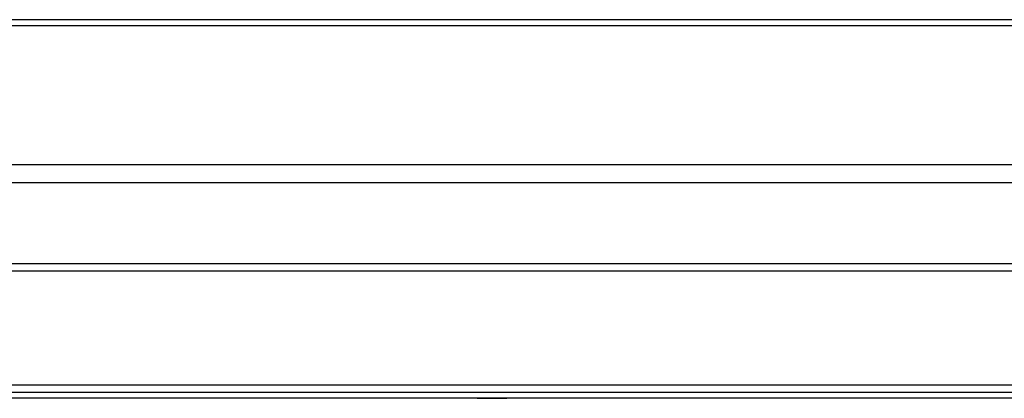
# Model space of a CAD drawing. Header units: millimetres. Extents: x 0 to 844, y -2 to 552.
# Tile 5 of 65: x 278 to 303, y 75 to 85. Entities that reach past the tile are written whole.
import ezdxf

# ---------------------------------------------------------------- set-up
doc = ezdxf.new("R2010")
doc.units = ezdxf.units.MM

msp = doc.modelspace()

# ---------------------------------------------------------------- linework, layer by layer
at = {"color": 7, "linetype": 'Continuous', "lineweight": 25}
for p, q in [((366.955729, 84.6232), (142.014257, 84.6232)), ((367.105729, 84.4732), (141.864257, 84.4732)), ((367.105729, 81.006226), (141.864257, 81.006226)), ((366.919741, 80.557213), (142.050244, 80.557213)), ((364.903716, 78.541188), (144.06627, 78.541188)), ((364.454703, 78.3552), (144.515282, 78.3552)), ((228.224993, 75.339884), (323.998793, 75.339884)), ((250.029993, 75.342424), (323.82191, 75.342424)), ((281.660694, 75.339884), (281.660694, 75.342424)), ((289.805493, 75.342424), (289.805493, 75.339884)), ((290.344493, 75.339884), (290.344493, 75.342424)), ((323.998793, 75.190532), (228.224993, 75.190532)), ((289.705489, 75.190278), (289.705489, 75.190532)), ((289.705489, 75.190278), (289.890241, 75.190278)), ((289.890241, 75.190278), (289.890241, 75.190532)), ((289.890241, 75.190278), (290.259745, 75.190278)), ((290.259745, 75.190278), (290.259745, 75.190532)), ((290.259745, 75.190278), (290.444497, 75.190278)), ((290.444497, 75.190278), (290.444497, 75.190532))]:
    msp.add_line(p, q, dxfattribs=at)
at = {"color": 8, "linetype": 'Continuous', "lineweight": 25}
msp.add_line((250.119224, 75.524796), (323.939439, 75.524796), dxfattribs=at)

doc.saveas('drawing.dxf')
